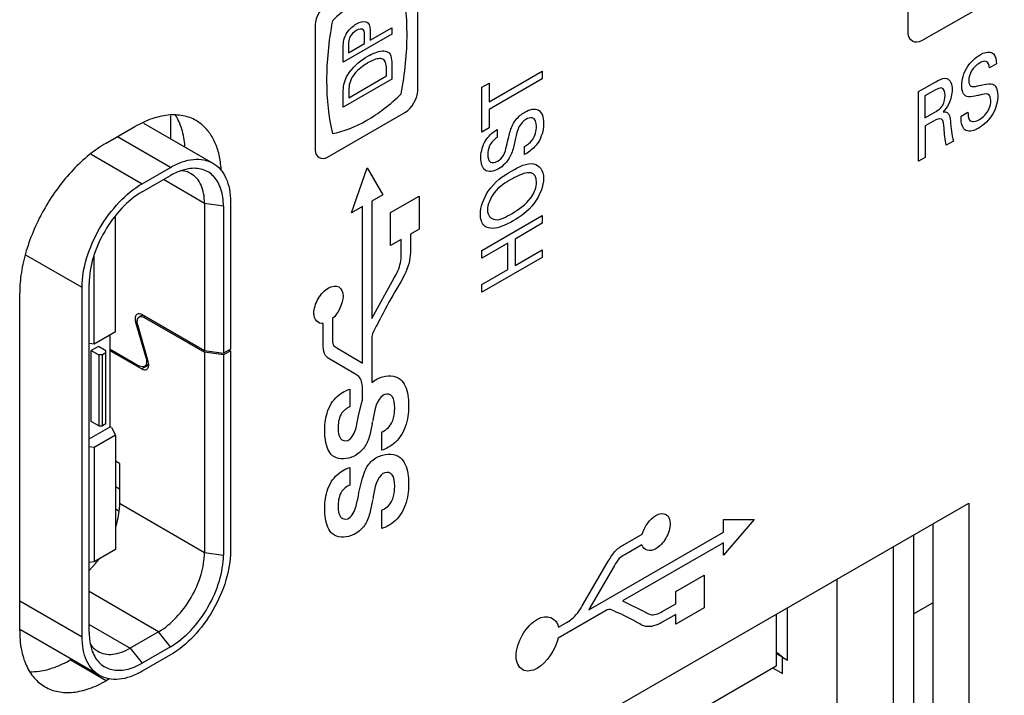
# Model space of a CAD drawing. Header units: inches. Extents: x 0 to 34, y 0 to 22.
# Tile 15 of 111: x 4.226 to 4.661, y 15.141 to 15.44. Entities that reach past the tile are written whole.
import ezdxf

# ---------------------------------------------------------------- set-up
doc = ezdxf.new("R2010")
doc.units = ezdxf.units.IN
doc.header["$LTSCALE"] = 1.87
doc.header["$MEASUREMENT"] = 0
doc.layers.get('0').update_dxf_attribs({"linetype": 'CONTINUOUS'})
doc.layers.add('02___PRT_ALL_AXES', color=7, linetype='CONTINUOUS')
doc.layers.add('ARTWORK', color=7, linetype='CONTINUOUS')

msp = doc.modelspace()

# ---------------------------------------------------------------- linework, layer by layer
at = {"color": 7, "linetype": 'CONTINUOUS', "true_color": 0x34a0ef}
for p, q in [((4.2928033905, 15.397513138), (4.2928033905, 15.3874198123)), ((4.2684791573, 15.2238817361), (4.2687923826, 15.2237008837)), ((4.2687923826, 15.2237008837), (4.269986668, 15.2229505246)), ((4.2687923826, 15.2164683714), (4.2684791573, 15.2166492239))]:
    msp.add_line(p, q, dxfattribs=at)
at = {"color": 7, "linetype": 'CONTINUOUS'}
for p, q in [((4.2808500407, 15.3943215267), (4.3115542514, 15.3765933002)), ((4.2928033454, 15.3747355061), (4.2693745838, 15.3882629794)), ((4.2577246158, 15.3805231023), (4.2802758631, 15.3675022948)), ((4.2802758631, 15.3675022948), (4.2928033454, 15.3747355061)), ((4.3007629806, 15.3741027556), (4.2971651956, 15.3731638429)), ((4.2802758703, 15.3638860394), (4.2928033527, 15.3711192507)), ((4.3078363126, 15.358825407), (4.2896737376, 15.3693122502)), ((4.3161879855, 15.3576198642), (4.3078363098, 15.3588254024)), ((4.3078363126, 15.358825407), (4.3078363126, 15.2937327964)), ((4.3161879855, 15.3576198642), (4.3161879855, 15.2925272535)), ((4.3193198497, 15.3594281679), (4.3193198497, 15.2943355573)), ((4.2674750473, 15.3520615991), (4.2684791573, 15.3526413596)), ((4.2684791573, 15.3526413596), (4.2683333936, 15.3530874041)), ((4.2684791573, 15.302110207), (4.2684791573, 15.3526413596)), ((4.2537593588, 15.3215743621), (4.2288574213, 15.3359524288)), ((4.2590835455, 15.2966852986), (4.2590835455, 15.3358736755)), ((4.2568912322, 15.1690890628), (4.2568912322, 15.3233826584)), ((4.2537593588, 15.1672807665), (4.2537593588, 15.3215743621)), ((4.2805723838, 15.3094746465), (4.2790287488, 15.308583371)), ((4.2803035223, 15.3096298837), (4.3078363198, 15.2937327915)), ((4.2818697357, 15.3087255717), (4.2812434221, 15.3083639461)), ((4.2781596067, 15.3067951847), (4.2773945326, 15.3063534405)), ((4.2773945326, 15.3063534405), (4.2820488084, 15.2901931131)), ((4.2829895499, 15.2889269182), (4.2783345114, 15.3050872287)), ((4.2812434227, 15.3083639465), (4.3078363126, 15.2930095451)), ((4.2590835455, 15.2966852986), (4.2684791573, 15.302110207)), ((4.2661824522, 15.260041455), (4.2661824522, 15.3007841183)), ((4.2568912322, 15.2970469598), (4.2590835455, 15.2966852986)), ((4.2609626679, 15.2956010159), (4.2578307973, 15.293792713)), ((4.2643033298, 15.2936721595), (4.2609626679, 15.2956010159)), ((4.2578307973, 15.293792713), (4.2611714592, 15.2918638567)), ((4.2578307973, 15.2624518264), (4.2578307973, 15.293792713)), ((4.2628417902, 15.2918638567), (4.2611714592, 15.2918638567)), ((4.2611714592, 15.2918638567), (4.2611714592, 15.2605229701)), ((4.2643033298, 15.2927077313), (4.2628417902, 15.2918638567)), ((4.2628417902, 15.2605229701), (4.2628417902, 15.2918638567)), ((4.2643033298, 15.2613668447), (4.2643033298, 15.2936721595)), ((4.2661824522, 15.2943980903), (4.2791398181, 15.2869166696)), ((4.2800806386, 15.2856502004), (4.2661824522, 15.293674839)), ((4.3078363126, 15.2930095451), (4.3078363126, 15.2045318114)), ((4.3078363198, 15.2937327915), (4.3161879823, 15.2925272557)), ((4.3161879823, 15.2918040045), (4.3078363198, 15.2930095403)), ((4.3193198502, 15.2936123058), (4.3161879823, 15.2918040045)), ((4.3161879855, 15.2918040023), (4.3161879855, 15.2033262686)), ((4.3193198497, 15.2943355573), (4.3161879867, 15.2925272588)), ((4.3186935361, 15.2939739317), (4.3193198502, 15.2936123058)), ((4.3193198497, 15.293612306), (4.3193198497, 15.2051345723)), ((4.2800806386, 15.2856502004), (4.2831870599, 15.2874438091)), ((4.2831901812, 15.287757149), (4.2813544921, 15.2866972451)), ((4.2820488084, 15.2901931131), (4.2825426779, 15.2904782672)), ((4.2832025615, 15.2877511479), (4.2829895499, 15.2889269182)), ((4.2611714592, 15.2605229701), (4.2578307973, 15.2624518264)), ((4.2643033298, 15.2613668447), (4.2628417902, 15.2605229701)), ((4.2568912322, 15.254676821), (4.2661824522, 15.260041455)), ((4.2611714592, 15.2605229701), (4.2628417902, 15.2605229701)), ((4.2668088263, 15.2596797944), (4.2661824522, 15.260041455)), ((4.2668088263, 15.2596797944), (4.2684791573, 15.2563042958)), ((4.2684791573, 15.2563042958), (4.2590835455, 15.2508793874)), ((4.2684791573, 15.2563042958), (4.2684791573, 15.2057731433)), ((4.2590835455, 15.2508793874), (4.2568912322, 15.2512410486)), ((4.2590835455, 15.2508793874), (4.2590835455, 15.2003482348)), ((4.2702538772, 15.2438305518), (4.2684791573, 15.2448552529)), ((4.2702538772, 15.2438305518), (4.2702538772, 15.2262314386)), ((4.2702538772, 15.2325024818), (4.2684791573, 15.2335271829)), ((4.2702538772, 15.2262314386), (4.3078363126, 15.2045318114)), ((4.6210283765, 15.212257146), (4.6210283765, 15.1323122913)), ((4.2684791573, 15.2057731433), (4.2590835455, 15.2003482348)), ((4.3078363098, 15.2045318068), (4.3161879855, 15.2033262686)), ((4.6121547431, 15.1223670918), (4.6121547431, 15.2071336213)), ((4.2590835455, 15.2003482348), (4.2568912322, 15.2000589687)), ((4.2597939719, 15.1997225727), (4.2569147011, 15.1965491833)), ((4.5870997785, 15.1926671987), (4.5870997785, 15.1106745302)), ((4.2875835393, 15.1694530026), (4.2568912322, 15.1871743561)), ((4.226206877, 15.1831892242), (4.2537593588, 15.1672807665)), ((4.5654081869, 15.1569507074), (4.5654081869, 15.1801427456)), ((4.6210283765, 15.1773731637), (4.6295229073, 15.1822777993)), ((4.5603744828, 15.177236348), (4.5603744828, 15.1541880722)), ((4.2615249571, 15.1501156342), (4.226498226, 15.1703396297)), ((4.2568912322, 15.1727079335), (4.2750560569, 15.1622197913)), ((4.2875835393, 15.1694530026), (4.2750560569, 15.1622197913)), ((4.2928033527, 15.1628228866), (4.2875835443, 15.1694530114)), ((4.2573013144, 15.1642913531), (4.2582867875, 15.160706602)), ((4.2750560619, 15.1622198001), (4.2802758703, 15.1555896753)), ((4.2928033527, 15.1628228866), (4.2802758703, 15.1555896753)), ((4.2928033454, 15.1592066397), (4.2802758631, 15.1519734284)), ((4.5603744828, 15.159857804), (4.5629427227, 15.1583749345)), ((4.5630887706, 15.151057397), (4.5630887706, 15.1582899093)), ((4.5630887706, 15.1582899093), (4.5654081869, 15.1569507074)), ((4.5603744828, 15.1541880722), (4.3641105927, 15.0408677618)), ((4.5590205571, 15.1534063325), (4.5630887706, 15.151057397))]:
    msp.add_line(p, q, dxfattribs=at)
msp.add_arc((4.2236189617, 15.2294823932), 0.0468431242, 320.5571537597, 323.4816906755, dxfattribs=at)
msp.add_ellipse((4.4401333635, 15.0839971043), major_axis=(0.1743591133, -0.0457023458), ratio=0.6872294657, start_param=7.2653218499, end_param=7.2858833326, dxfattribs=at)
for points, knots in [([(4.2928033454, 15.3747355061), (4.2944495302, 15.3756859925), (4.2977225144, 15.3772443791), (4.3027544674, 15.3784577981), (4.3074748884, 15.3783397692), (4.3103172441, 15.3773073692), (4.3115541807, 15.3765931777)], [0, 0, 0, 0, 0.2898151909, 0.5490537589, 0.7822340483, 1, 1, 1, 1]), ([(4.3161879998, 15.3576198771), (4.3161879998, 15.3589413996), (4.3160255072, 15.3614841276), (4.3150251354, 15.3660454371), (4.3129298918, 15.3700197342), (4.3097538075, 15.3726632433), (4.3070150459, 15.3739026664), (4.3039509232, 15.3744118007), (4.3018366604, 15.3742739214), (4.3007629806, 15.3741027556)], [0, 0, 0, 0, 0.1515199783, 0.2906736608, 0.5347965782, 0.6473284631, 0.7591618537, 0.8753420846, 1, 1, 1, 1]), ([(4.3115541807, 15.3765931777), (4.3127909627, 15.3758790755), (4.3151058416, 15.3739339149), (4.3175679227, 15.3699055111), (4.3190329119, 15.3649418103), (4.3193198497, 15.3613287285), (4.3193198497, 15.3594281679)], [0, 0, 0, 0, 0.2177712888, 0.4509538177, 0.7101903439, 1, 1, 1, 1]), ([(4.2971651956, 15.3731638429), (4.2968009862, 15.3730333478), (4.2953019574, 15.3724530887), (4.2938599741, 15.3717293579), (4.2928033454, 15.3711192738)], [0, 0, 0, 0, 0.2407491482, 1, 1, 1, 1]), ([(4.3019050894, 15.3719357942), (4.3012093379, 15.3723375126), (4.2996789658, 15.3729773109), (4.2980424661, 15.3732259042), (4.2972076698, 15.3732644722)], [0, 0, 0, 0, 0.4901502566, 1, 1, 1, 1]), ([(4.3078362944, 15.3588254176), (4.3078362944, 15.3602769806), (4.3076170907, 15.3630365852), (4.3064983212, 15.3668278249), (4.3046177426, 15.3699046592), (4.3028497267, 15.3713903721), (4.3019050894, 15.3719357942)], [0, 0, 0, 0, 0.2897993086, 0.5490484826, 0.7822275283, 1, 1, 1, 1]), ([(4.2537593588, 15.3215743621), (4.2537593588, 15.3259208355), (4.2553897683, 15.3350881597), (4.2610725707, 15.3479703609), (4.2693875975, 15.3593330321), (4.2765116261, 15.3653288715), (4.2802758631, 15.3675022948)], [0, 0, 0, 0, 0.2372130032, 0.4999938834, 0.7627780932, 1, 1, 1, 1]), ([(4.2802758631, 15.3638860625), (4.2769561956, 15.3619693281), (4.2706735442, 15.3566816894), (4.2633406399, 15.3466610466), (4.2583290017, 15.335300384), (4.2568912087, 15.3272157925), (4.2568912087, 15.323382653)], [0, 0, 0, 0, 0.2372233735, 0.5000061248, 0.7627855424, 1, 1, 1, 1]), ([(4.2780889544, 15.3098491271), (4.2778703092, 15.3097228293), (4.2774728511, 15.3093199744), (4.2771786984, 15.3084696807), (4.2771467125, 15.3074445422), (4.2772873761, 15.3067255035), (4.2773945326, 15.3063534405)], [0, 0, 0, 0, 0.1991948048, 0.4265374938, 0.694553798, 1, 1, 1, 1]), ([(4.2803035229, 15.3096298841), (4.2799371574, 15.3098414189), (4.2792051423, 15.3101456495), (4.2783876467, 15.3100216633), (4.2780889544, 15.3098491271)], [0, 0, 0, 0, 0.5508507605, 1, 1, 1, 1]), ([(4.2790288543, 15.3085831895), (4.2793275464, 15.3087557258), (4.2801450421, 15.3088797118), (4.2808770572, 15.3085754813), (4.2812434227, 15.3083639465)], [0, 0, 0, 0, 0.4491491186, 1, 1, 1, 1]), ([(4.2783345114, 15.3050872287), (4.2782273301, 15.3054593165), (4.2780866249, 15.3061784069), (4.2781185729, 15.3072036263), (4.2784127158, 15.3080539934), (4.2788101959, 15.3084568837), (4.2790288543, 15.3085831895)], [0, 0, 0, 0, 0.3054477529, 0.573465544, 0.80080789, 1, 1, 1, 1]), ([(4.2813543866, 15.2866974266), (4.2810556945, 15.2865248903), (4.2802381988, 15.2864009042), (4.2795061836, 15.2867051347), (4.2791398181, 15.2869166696)], [0, 0, 0, 0, 0.4491491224, 1, 1, 1, 1]), ([(4.2820488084, 15.2901931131), (4.2821559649, 15.2898210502), (4.2822966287, 15.2891020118), (4.2822646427, 15.2880768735), (4.2819704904, 15.2872265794), (4.2815730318, 15.2868237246), (4.2813543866, 15.2866974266)], [0, 0, 0, 0, 0.3054461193, 0.5734623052, 0.8008050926, 1, 1, 1, 1]), ([(4.2822952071, 15.2854309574), (4.2824563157, 15.2855240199), (4.2827566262, 15.285785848), (4.283179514, 15.2865593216), (4.2832346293, 15.2872712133), (4.2832025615, 15.2877511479)], [0, 0, 0, 0, 0.2141475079, 0.4463694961, 1, 1, 1, 1]), ([(4.2800806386, 15.2856502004), (4.280447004, 15.2854386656), (4.2811790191, 15.285134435), (4.2819965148, 15.2852584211), (4.2822952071, 15.2854309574)], [0, 0, 0, 0, 0.5508507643, 1, 1, 1, 1]), ([(4.2702538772, 15.2262314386), (4.2702538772, 15.2253984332), (4.2700890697, 15.2218511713), (4.2693311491, 15.2183448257), (4.268517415, 15.2157550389)], [0, 0, 0, 0, 0.2348065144, 1, 1, 1, 1]), ([(4.2875835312, 15.1694530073), (4.2904585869, 15.1711130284), (4.2958998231, 15.1756924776), (4.3022506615, 15.18437107), (4.3065910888, 15.1942102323), (4.3078362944, 15.2012120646), (4.3078362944, 15.204531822)], [0, 0, 0, 0, 0.2372223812, 0.5000061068, 0.7627865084, 1, 1, 1, 1]), ([(4.3193198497, 15.2051345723), (4.3193198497, 15.2007880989), (4.3176894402, 15.1916207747), (4.3120066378, 15.1787385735), (4.303691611, 15.1673759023), (4.2965675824, 15.161380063), (4.2928033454, 15.1592066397)], [0, 0, 0, 0, 0.2372130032, 0.4999938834, 0.7627780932, 1, 1, 1, 1]), ([(4.2928033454, 15.1628228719), (4.2961230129, 15.1647396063), (4.3024056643, 15.170027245), (4.3097385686, 15.1800478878), (4.3147502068, 15.1914085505), (4.3161879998, 15.1994931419), (4.3161879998, 15.2033262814)], [0, 0, 0, 0, 0.2372233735, 0.5000061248, 0.7627855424, 1, 1, 1, 1]), ([(4.2615250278, 15.1501157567), (4.2602882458, 15.1508298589), (4.2579733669, 15.1527750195), (4.2555112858, 15.1568034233), (4.2540462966, 15.1617671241), (4.2537593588, 15.1653802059), (4.2537593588, 15.1672807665)], [0, 0, 0, 0, 0.2177712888, 0.4509538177, 0.7101903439, 1, 1, 1, 1]), ([(4.2568912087, 15.1690890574), (4.2568912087, 15.1686724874), (4.2569236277, 15.1670666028), (4.2570888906, 15.1654619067), (4.2573013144, 15.1642913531)], [0, 0, 0, 0, 0.2593444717, 1, 1, 1, 1]), ([(4.2572355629, 15.1642043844), (4.2576863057, 15.1635007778), (4.2587197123, 15.1622079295), (4.2600388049, 15.1612025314), (4.2607344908, 15.1608008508)], [0, 0, 0, 0, 0.5098480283, 1, 1, 1, 1]), ([(4.2607344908, 15.1608008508), (4.2616792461, 15.1602553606), (4.263850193, 15.1594668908), (4.2674556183, 15.1593766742), (4.2712988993, 15.16030363), (4.2737987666, 15.1614938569), (4.2750560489, 15.162219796)], [0, 0, 0, 0, 0.217767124, 0.4509439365, 0.7101951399, 1, 1, 1, 1]), ([(4.2582867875, 15.160706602), (4.2586753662, 15.1596910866), (4.2596130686, 15.1577909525), (4.2615861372, 15.1553916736), (4.2640290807, 15.1536394), (4.2679068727, 15.152210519), (4.272396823, 15.1523833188), (4.2768476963, 15.1537979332), (4.2791312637, 15.1549287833), (4.2802758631, 15.1555896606)], [0, 0, 0, 0, 0.1246549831, 0.2408320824, 0.3526628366, 0.4651933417, 0.7093186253, 0.8484757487, 1, 1, 1, 1]), ([(4.2802758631, 15.1519734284), (4.2786296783, 15.1510229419), (4.2753566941, 15.1494645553), (4.2703247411, 15.1482511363), (4.2656043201, 15.1483691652), (4.2627619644, 15.1494015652), (4.2615250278, 15.1501157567)], [0, 0, 0, 0, 0.2898151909, 0.5490537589, 0.7822340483, 1, 1, 1, 1])]:
    msp.add_open_spline(points, degree=3, knots=knots, dxfattribs=at)
at = {"layer": '02___PRT_ALL_AXES', "color": 3, "linetype": 'CONTINUOUS'}
for p, q in [((4.2643906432, 15.3853853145), (4.2771185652, 15.3927342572)), ((4.226206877, 15.1698350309), (4.226206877, 15.3192490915)), ((4.3579939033, 15.0603843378), (4.6454328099, 15.22634796)), ((4.6454328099, 15.22634796), (4.6454328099, 15.0750968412)), ((4.2659174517, 15.1486740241), (4.2643906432, 15.147792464))]:
    msp.add_line(p, q, dxfattribs=at)
at = {"layer": '02___PRT_ALL_AXES', "color": 7, "linetype": 'CONTINUOUS'}
for p, q in [((4.6295229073, 15.2171617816), (4.6295229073, 15.0842830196)), ((4.2490596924, 15.1573129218), (4.2484807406, 15.1569786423)), ((4.2643906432, 15.147792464), (4.2484807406, 15.1569786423))]:
    msp.add_line(p, q, dxfattribs=at)
at = {"layer": '02___PRT_ALL_AXES', "color": 3, "linetype": 'CONTINUOUS'}
msp.add_arc((4.2719681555, 15.371006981), 0.0433251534, 3.601221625, 8.208365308, dxfattribs=at)
for points, knots in [([(4.3041198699, 15.3954094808), (4.3032344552, 15.3959207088), (4.301354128, 15.3968000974), (4.2983128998, 15.3976414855), (4.2950708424, 15.3980039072), (4.2904018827, 15.3978410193), (4.2841994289, 15.3963452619), (4.2794881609, 15.3941024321), (4.2771185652, 15.3927342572)], [0, 0, 0, 0, 0.108102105, 0.2182358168, 0.3322363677, 0.4516614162, 0.7106912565, 1, 1, 1, 1]), ([(4.3148494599, 15.3771926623), (4.3145551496, 15.3792132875), (4.3136957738, 15.3830476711), (4.311417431, 15.3882435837), (4.3082450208, 15.3924769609), (4.3055475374, 15.3945851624), (4.3041198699, 15.3954094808)], [0, 0, 0, 0, 0.280456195, 0.5365499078, 0.7735750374, 1, 1, 1, 1]), ([(4.2643906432, 15.3853853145), (4.2617774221, 15.3838764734), (4.256614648, 15.380255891), (4.2495094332, 15.373610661), (4.2429629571, 15.3657524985), (4.2372192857, 15.3569813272), (4.23249509, 15.3476216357), (4.2289630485, 15.3380233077), (4.2267608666, 15.3285476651), (4.226206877, 15.3222664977), (4.226206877, 15.3192490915)], [0, 0, 0, 0, 0.1141240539, 0.2373483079, 0.3669759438, 0.5000060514, 0.633035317, 0.7626604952, 0.8858808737, 1, 1, 1, 1]), ([(4.226206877, 15.1698350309), (4.226206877, 15.1670992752), (4.2266202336, 15.1618986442), (4.228425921, 15.1557803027), (4.2306190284, 15.1516560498), (4.2325536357, 15.1490299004), (4.2348025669, 15.1468170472), (4.2365040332, 15.1456284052), (4.2373893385, 15.1451172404)], [0, 0, 0, 0, 0.2893032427, 0.5483311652, 0.667756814, 0.7817589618, 0.8918950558, 1, 1, 1, 1]), ([(4.2373893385, 15.1451172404), (4.2382747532, 15.1446060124), (4.2401550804, 15.1437266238), (4.2431963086, 15.1428852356), (4.246438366, 15.142522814), (4.2511073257, 15.1426857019), (4.2573097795, 15.1441814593), (4.2620210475, 15.1464242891), (4.2643906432, 15.147792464)], [0, 0, 0, 0, 0.108102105, 0.2182358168, 0.3322363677, 0.4516614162, 0.7106912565, 1, 1, 1, 1])]:
    msp.add_open_spline(points, degree=3, knots=knots, dxfattribs=at)
at = {"layer": '02___PRT_ALL_AXES', "color": 7, "linetype": 'CONTINUOUS'}
for points, knots in [([(4.2992061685, 15.3841094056), (4.2989766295, 15.386650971), (4.2981276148, 15.3914469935), (4.2961925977, 15.3959472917), (4.2949899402, 15.3978885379)], [0, 0, 0, 0, 0.5277438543, 1, 1, 1, 1]), ([(4.2306785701, 15.1517848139), (4.2320853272, 15.1517410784), (4.2358047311, 15.1519678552), (4.2418910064, 15.1535908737), (4.2462770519, 15.1557062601), (4.2484807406, 15.1569786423)], [0, 0, 0, 0, 0.2251649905, 0.592902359, 1, 1, 1, 1])]:
    msp.add_open_spline(points, degree=3, knots=knots, dxfattribs=at)
at = {"layer": 'ARTWORK', "color": 40, "linetype": 'CONTINUOUS'}
for p, q in [((4.7150719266, 15.4828686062), (4.6245548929, 15.4306052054)), ((4.6187138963, 15.4339762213), (4.6187138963, 15.4710567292)), ((4.4021020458, 15.4085370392), (4.4021020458, 15.4641344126)), ((4.3567352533, 15.4379401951), (4.3567352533, 15.3823428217)), ((4.3810553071, 15.4309028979), (4.3906358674, 15.4364345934)), ((4.3906358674, 15.4364345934), (4.3906358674, 15.4336773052)), ((4.3906358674, 15.4336773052), (4.3690860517, 15.4212347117)), ((4.3785443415, 15.4294530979), (4.3785443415, 15.4327334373)), ((4.3810553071, 15.434133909), (4.3810553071, 15.4309028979)), ((4.3690860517, 15.4212347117), (4.3690860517, 15.4279034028)), ((4.3715027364, 15.4253873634), (4.3785443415, 15.4294530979)), ((4.3715027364, 15.4292494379), (4.3715027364, 15.4253873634)), ((4.3881904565, 15.4151305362), (4.3881904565, 15.417829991)), ((4.3906358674, 15.419383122), (4.3906358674, 15.4137766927)), ((4.6576533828, 15.4204309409), (4.6545929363, 15.4186638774)), ((4.3906358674, 15.4137766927), (4.3690860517, 15.4013340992)), ((4.3715601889, 15.4055284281), (4.3881904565, 15.4151305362)), ((4.4335322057, 15.4037322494), (4.4570140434, 15.4172903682)), ((4.4570140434, 15.4139190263), (4.4335322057, 15.4003609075)), ((4.4570140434, 15.4172903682), (4.4570140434, 15.4139190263)), ((4.3715601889, 15.4088342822), (4.3715601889, 15.4055284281)), ((4.4303958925, 15.4101439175), (4.4335322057, 15.4119547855)), ((4.4303958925, 15.3903275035), (4.4303958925, 15.4101439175)), ((4.4335322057, 15.4119547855), (4.4335322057, 15.4037322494)), ((4.6232202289, 15.408215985), (4.6308164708, 15.4126019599)), ((4.6307302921, 15.4089724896), (4.6260759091, 15.4062851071)), ((4.3690860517, 15.4013340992), (4.3690860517, 15.407106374)), ((4.6232202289, 15.3774767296), (4.6232202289, 15.408215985)), ((4.6260759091, 15.4062851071), (4.6260759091, 15.3966252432)), ((4.4335322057, 15.4003609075), (4.4335322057, 15.3921383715)), ((4.3621659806, 15.3791992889), (4.3966639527, 15.3991179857)), ((4.6260759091, 15.3966252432), (4.6307302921, 15.3993126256)), ((4.6419872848, 15.3972988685), (4.6450514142, 15.3990680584)), ((4.4335322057, 15.3921383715), (4.4303958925, 15.3903275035)), ((4.4370353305, 15.3914284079), (4.4370353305, 15.3878980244)), ((4.6298456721, 15.3951804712), (4.6261370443, 15.393039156)), ((4.6261370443, 15.393039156), (4.6261370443, 15.3791608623)), ((4.4492343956, 15.3803820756), (4.4492343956, 15.3839201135)), ((4.6386211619, 15.3863690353), (4.6354701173, 15.3845496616)), ((4.6261370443, 15.3791608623), (4.6232202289, 15.3774767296)), ((4.3728263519, 15.3546483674), (4.379688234, 15.3744575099)), ((4.379688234, 15.3744575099), (4.3865508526, 15.3625727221)), ((4.3865508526, 15.3625727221), (4.3817528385, 15.3598024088)), ((4.3900178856, 15.3547241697), (4.402669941, 15.362029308)), ((4.402669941, 15.362029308), (4.402669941, 15.3474366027)), ((4.3776309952, 15.3574225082), (4.3728263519, 15.3546483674)), ((4.3776309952, 15.2882292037), (4.3776309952, 15.3574225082)), ((4.3817528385, 15.3598024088), (4.3817528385, 15.3079922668)), ((4.3900178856, 15.3401314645), (4.3900178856, 15.3547241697)), ((4.4303958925, 15.3380266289), (4.4570140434, 15.3533956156)), ((4.4570140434, 15.3533956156), (4.4570140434, 15.349998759)), ((4.4570140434, 15.349998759), (4.4449976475, 15.3430606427)), ((4.402669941, 15.3474366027), (4.3988360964, 15.3452229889)), ((4.3988360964, 15.3452229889), (4.3988360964, 15.3382710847)), ((4.3947149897, 15.3428435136), (4.3900178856, 15.3401314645)), ((4.3947149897, 15.3358916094), (4.3947149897, 15.3428435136)), ((4.441825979, 15.341229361), (4.4303958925, 15.3346297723)), ((4.441825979, 15.3295682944), (4.441825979, 15.341229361)), ((4.4449976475, 15.3430606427), (4.4449976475, 15.331399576)), ((4.4303958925, 15.3346297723), (4.4303958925, 15.3380266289)), ((4.4570140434, 15.334932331), (4.4303958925, 15.3195633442)), ((4.4449976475, 15.331399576), (4.4570140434, 15.3383376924)), ((4.4570140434, 15.3383376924), (4.4570140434, 15.334932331)), ((4.4303958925, 15.3229687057), (4.441825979, 15.3295682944)), ((4.3817528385, 15.3079922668), (4.3915713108, 15.3258539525)), ((4.4303958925, 15.3195633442), (4.4303958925, 15.3229687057)), ((4.3603105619, 15.296667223), (4.3603105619, 15.3057113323)), ((4.3644390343, 15.3079207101), (4.3644390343, 15.2990509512)), ((4.3818029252, 15.2999985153), (4.3817528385, 15.2980347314)), ((4.3817528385, 15.2980347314), (4.3817528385, 15.2795714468)), ((4.366251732, 15.2948976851), (4.3771780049, 15.2884907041)), ((4.3742575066, 15.2834322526), (4.3632303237, 15.2898974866)), ((4.3771780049, 15.2884907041), (4.3776309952, 15.2882292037)), ((4.3720706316, 15.2767213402), (4.3720706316, 15.2688730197)), ((4.3776309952, 15.2723071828), (4.3776309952, 15.2771575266)), ((4.3758831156, 15.2649694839), (4.3774151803, 15.2715685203)), ((4.3752931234, 15.2619463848), (4.3758831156, 15.2649694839)), ((4.3861906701, 15.2496961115), (4.3861906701, 15.2577689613)), ((4.3720706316, 15.2421166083), (4.3720706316, 15.2342674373)), ((4.3774151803, 15.236954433), (4.378623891, 15.2404682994)), ((4.3758831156, 15.2303639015), (4.3774151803, 15.236954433)), ((4.3820909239, 15.2276443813), (4.3819185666, 15.2267564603)), ((4.3861906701, 15.2150947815), (4.3861906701, 15.2231676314)), ((4.5370077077, 15.2190111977), (4.5506173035, 15.2190123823)), ((4.5506173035, 15.2190123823), (4.5370077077, 15.2032975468)), ((4.5370077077, 15.2135127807), (4.5370077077, 15.2190111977)), ((4.4775930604, 15.179207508), (4.5370077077, 15.2135127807)), ((4.5370077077, 15.2087951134), (4.4925189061, 15.1831078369)), ((4.4934248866, 15.2081658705), (4.5011934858, 15.2126513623)), ((4.5370077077, 15.2032975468), (4.5370077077, 15.2087951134)), ((4.501042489, 15.2078465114), (4.4934248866, 15.2034482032)), ((4.4751476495, 15.181649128), (4.4861740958, 15.2006403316)), ((4.4889583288, 15.1987932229), (4.4780394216, 15.1799806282)), ((4.5160184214, 15.1872085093), (4.5285489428, 15.1944434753)), ((4.5285489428, 15.1944434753), (4.5285489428, 15.1799749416)), ((4.5160184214, 15.1818427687), (4.5160184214, 15.1872085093)), ((4.4925189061, 15.1831078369), (4.5029921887, 15.1779098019)), ((4.4780394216, 15.1799806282), (4.4775930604, 15.179207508)), ((4.4856349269, 15.1790837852), (4.483973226, 15.1781736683)), ((4.5100551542, 15.1783996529), (4.5160184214, 15.1818427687)), ((4.5285489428, 15.1799749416), (4.5160184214, 15.1727399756)), ((4.483973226, 15.1781736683), (4.4639908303, 15.1666360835)), ((4.5160184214, 15.1771089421), (4.5100551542, 15.1736658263)), ((4.5160184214, 15.1727399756), (4.5160184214, 15.1771089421)), ((4.4641639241, 15.171453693), (4.4680839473, 15.1737170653))]:
    msp.add_line(p, q, dxfattribs=at)
for centre, radius, start, end in [((4.481604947, 15.2415282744), 0.1084339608, 163.5099194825, 163.9165423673), ((3.9938158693, 15.3370818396), 0.395421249, 348.9594090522, 349.0905896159), ((4.9651759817, 15.1137875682), 0.6007130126, 168.8099921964, 169.1037744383)]:
    msp.add_arc(centre, radius, start, end, dxfattribs=at)
for points in [[(4.3973040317, 15.4336236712), (4.3973040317, 15.4419837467), (4.3964415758, 15.4499011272), (4.3947650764, 15.4570660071)], [(4.3795519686, 15.4512222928), (4.3743977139, 15.4482462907), (4.369172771, 15.4442214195), (4.364302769, 15.4394604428)], [(4.3621659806, 15.4473549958), (4.3596041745, 15.445875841), (4.3567352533, 15.4408982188), (4.3567352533, 15.4379401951)], [(4.364302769, 15.4394689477), (4.3626261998, 15.4303712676), (4.3617704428, 15.4214639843), (4.3617704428, 15.4131070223)], [(4.3749911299, 15.4382154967), (4.3764659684, 15.43906705), (4.378051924, 15.4394744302), (4.3791991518, 15.4390666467)], [(4.3708118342, 15.4343319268), (4.3719605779, 15.4360288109), (4.3735347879, 15.4373746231), (4.3749911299, 15.4382154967)], [(4.3690860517, 15.4279034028), (4.3690860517, 15.4298320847), (4.3694668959, 15.4324116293), (4.3708118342, 15.4343319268)], [(4.3947650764, 15.4072655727), (4.3964438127, 15.416361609), (4.3973040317, 15.4252689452), (4.3973040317, 15.4336236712)], [(4.6245548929, 15.4306052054), (4.6218015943, 15.4290154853), (4.6187138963, 15.4307970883), (4.6187138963, 15.4339762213)], [(4.3718909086, 15.4167493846), (4.3742106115, 15.4199143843), (4.3772337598, 15.4222845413), (4.3800410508, 15.4239054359)], [(4.3881904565, 15.417829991), (4.3881904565, 15.419625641), (4.388059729, 15.4216516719), (4.3869964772, 15.4223481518)], [(4.388873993, 15.4256996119), (4.3904560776, 15.4248527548), (4.3906358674, 15.4219200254), (4.3906358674, 15.419383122)], [(4.6563592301, 15.424915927), (4.6572843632, 15.4239842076), (4.6575720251, 15.4221953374), (4.6576533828, 15.4204309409)], [(4.3617704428, 15.4131070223), (4.3617704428, 15.4047497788), (4.3626261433, 15.3968303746), (4.364302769, 15.3896685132)], [(4.3734450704, 15.4152211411), (4.3721039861, 15.4133297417), (4.3715601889, 15.4107436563), (4.3715601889, 15.4088342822)], [(4.6357080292, 15.4139727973), (4.6372546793, 15.4134589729), (4.6380635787, 15.4113517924), (4.6380635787, 15.4090783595)], [(4.6380635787, 15.4090783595), (4.6380635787, 15.4071723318), (4.6375905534, 15.4048461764), (4.6365602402, 15.4027621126)], [(4.6444901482, 15.4060616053), (4.6430461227, 15.4066434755), (4.6422819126, 15.4086454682), (4.6422819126, 15.4108327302)], [(4.3795232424, 15.3955249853), (4.3846742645, 15.3984991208), (4.3898981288, 15.402507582), (4.3947650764, 15.4072655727)], [(4.3966639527, 15.3991179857), (4.3992274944, 15.4005981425), (4.4021020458, 15.4055770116), (4.4021020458, 15.4085370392)], [(4.6365602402, 15.4027621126), (4.6359268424, 15.4014804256), (4.6350163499, 15.4002506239), (4.6340566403, 15.3993145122)], [(4.364302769, 15.3896685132), (4.369164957, 15.3905383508), (4.3743796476, 15.3925551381), (4.3795232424, 15.3955249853)], [(4.4325002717, 15.3873147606), (4.4337718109, 15.3891164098), (4.4354653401, 15.3904278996), (4.4370353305, 15.3914284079)], [(4.6354701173, 15.3845496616), (4.6348609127, 15.3868420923), (4.6347373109, 15.3895357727), (4.6344993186, 15.3921206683)], [(4.6372975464, 15.3952723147), (4.6375618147, 15.3921766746), (4.6378606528, 15.389072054), (4.6386211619, 15.3863690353)], [(4.3567352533, 15.3823428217), (4.3567352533, 15.3793847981), (4.3596041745, 15.3777201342), (4.3621659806, 15.3791992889)], [(4.4428940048, 15.3796120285), (4.4416675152, 15.3772386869), (4.4395545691, 15.3751341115), (4.4376614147, 15.3740410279)], [(4.4545074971, 15.3682522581), (4.4545074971, 15.3702904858), (4.4535412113, 15.3719895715), (4.452076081, 15.3722804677)], [(4.452076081, 15.3614001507), (4.4535638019, 15.3633650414), (4.4545074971, 15.3662092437), (4.4545074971, 15.3682522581)], [(4.4436674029, 15.3543695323), (4.4465397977, 15.3560280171), (4.4496582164, 15.3582136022), (4.452076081, 15.3614001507)], [(4.3626049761, 15.3214136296), (4.3642472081, 15.3223618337), (4.3676675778, 15.3227490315), (4.3690425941, 15.3195935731), (4.3690425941, 15.3176973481)], [(4.3561673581, 15.3102633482), (4.3561673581, 15.3121595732), (4.3575423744, 15.3169028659), (4.3609627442, 15.3204654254), (4.3626049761, 15.3214136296)], [(4.3690425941, 15.3176973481), (4.3690425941, 15.3147359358), (4.3668972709, 15.3101846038), (4.3644390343, 15.3079207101)], [(4.3603105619, 15.3057113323), (4.358035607, 15.3053982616), (4.3561673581, 15.3074524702), (4.3561673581, 15.3102633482)], [(4.3864926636, 15.2821168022), (4.3898168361, 15.2830485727), (4.3930553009, 15.2824622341), (4.394988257, 15.2803031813)], [(4.3817528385, 15.2795714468), (4.3832780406, 15.280932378), (4.3849625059, 15.2816921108), (4.3864926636, 15.2821168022)], [(4.3907367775, 15.2734794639), (4.3900284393, 15.2744234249), (4.3887458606, 15.2747310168), (4.3874207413, 15.2743637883)], [(4.3918519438, 15.268404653), (4.3918519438, 15.2703586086), (4.3916124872, 15.2723131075), (4.3907367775, 15.2734794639)], [(4.3681793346, 15.2655792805), (4.3670707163, 15.2636178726), (4.3668417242, 15.2613480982), (4.3668417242, 15.2595084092)], [(4.3720706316, 15.2688730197), (4.3707611, 15.2683972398), (4.3691060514, 15.2672188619), (4.3681793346, 15.2655792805)], [(4.3861906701, 15.2577689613), (4.3876565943, 15.2584055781), (4.3894746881, 15.2597775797), (4.3904561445, 15.2616189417)], [(4.3668417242, 15.2595084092), (4.3668417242, 15.257697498), (4.3671256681, 15.2559303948), (4.367956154, 15.2548737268)], [(4.367956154, 15.2548737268), (4.3686398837, 15.2539849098), (4.3698435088, 15.253656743), (4.3711071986, 15.2540098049)], [(4.379508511, 15.2527566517), (4.3787321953, 15.2511771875), (4.3775227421, 15.2496711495), (4.3763007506, 15.2486617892)], [(4.3715314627, 15.2462235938), (4.3684429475, 15.2453617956), (4.3654282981, 15.245920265), (4.3636619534, 15.2479675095)], [(4.3763007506, 15.2486617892), (4.3747448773, 15.247372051), (4.373072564, 15.2466506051), (4.3715314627, 15.2462235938)], [(4.3864926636, 15.2475112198), (4.3898181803, 15.2484433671), (4.3930578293, 15.2478535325), (4.394988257, 15.2456890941)], [(4.378623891, 15.2404682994), (4.3793464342, 15.2421446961), (4.3805205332, 15.243852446), (4.3817815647, 15.2449824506)], [(4.3817815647, 15.2449824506), (4.3832973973, 15.2463356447), (4.3849719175, 15.2470898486), (4.3864926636, 15.2475112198)], [(4.3907367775, 15.2388738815), (4.3900287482, 15.2398182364), (4.3887460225, 15.2401262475), (4.3874207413, 15.2397582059)], [(4.3918519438, 15.233811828), (4.3918519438, 15.2357616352), (4.391611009, 15.2377104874), (4.3907367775, 15.2388738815)], [(4.3681793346, 15.2309745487), (4.3670751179, 15.2290103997), (4.3668417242, 15.226742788), (4.3668417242, 15.2249028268)], [(4.3720706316, 15.2342674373), (4.3707612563, 15.2337923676), (4.3691060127, 15.2326140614), (4.3681793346, 15.2309745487)], [(4.3861906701, 15.2231676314), (4.3876565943, 15.2238042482), (4.3894746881, 15.2251762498), (4.3904561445, 15.2270176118)], [(4.3668417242, 15.2249028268), (4.3668417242, 15.2230932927), (4.36712446, 15.2213258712), (4.367956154, 15.2202723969)], [(4.367956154, 15.2202723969), (4.3686375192, 15.2193787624), (4.3698437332, 15.2190548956), (4.3711071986, 15.2194008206)], [(4.379508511, 15.2181553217), (4.3787311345, 15.2165745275), (4.3775240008, 15.2150624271), (4.3763007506, 15.2140528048)], [(4.5011934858, 15.2126513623), (4.5020508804, 15.2157507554), (4.5047364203, 15.2194478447), (4.5071493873, 15.2208410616)], [(4.3715314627, 15.2116222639), (4.3684431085, 15.2107612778), (4.3654286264, 15.2113193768), (4.3636619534, 15.2133661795)], [(4.3763007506, 15.2140528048), (4.3747431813, 15.2127704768), (4.3730728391, 15.212050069), (4.3715314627, 15.2116222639)], [(4.5071493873, 15.2061071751), (4.504608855, 15.2046403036), (4.5017673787, 15.2054535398), (4.501042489, 15.2078465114)], [(4.4549059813, 15.1750622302), (4.4589315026, 15.1773865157), (4.4634641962, 15.175627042), (4.4641639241, 15.171453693)], [(4.4639908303, 15.1666360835), (4.4630065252, 15.1618113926), (4.4587213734, 15.1555538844), (4.4549059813, 15.1533509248)]]:
    msp.add_open_spline(points, degree=3, dxfattribs=at)
for points, knots in [([(4.374876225, 15.435216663), (4.3738041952, 15.4345976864), (4.3715706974, 15.4325242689), (4.3715027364, 15.4301132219), (4.3715027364, 15.4292494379)], [0, 0, 0, 0, 0.5889908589, 1, 1, 1, 1]), ([(4.3785443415, 15.4327334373), (4.3785443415, 15.4337470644), (4.3784605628, 15.4363416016), (4.3760272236, 15.4358812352), (4.374876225, 15.435216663)], [0, 0, 0, 0, 0.432685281, 1, 1, 1, 1]), ([(4.3791991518, 15.4390666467), (4.3794808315, 15.4389700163), (4.3808722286, 15.4382496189), (4.3810553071, 15.4358937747), (4.3810553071, 15.434133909)], [0, 0, 0, 0, 0.1911653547, 1, 1, 1, 1]), ([(4.3800410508, 15.4239054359), (4.3810978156, 15.4245155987), (4.3842024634, 15.4260359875), (4.3874030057, 15.4265487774), (4.388873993, 15.4256996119)], [0, 0, 0, 0, 0.3368652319, 1, 1, 1, 1]), ([(4.3869964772, 15.4223481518), (4.3865006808, 15.4226743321), (4.3844409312, 15.4231478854), (4.3818813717, 15.4220193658), (4.3801559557, 15.4210231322)], [0, 0, 0, 0, 0.2961701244, 1, 1, 1, 1]), ([(4.6422819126, 15.4108327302), (4.6422819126, 15.4133129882), (4.6440046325, 15.4194601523), (4.6484298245, 15.4233610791), (4.6503812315, 15.424487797)], [0, 0, 0, 0, 0.5239823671, 1, 1, 1, 1]), ([(4.6545929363, 15.4186638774), (4.6545396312, 15.4200185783), (4.6536048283, 15.4223590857), (4.6511388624, 15.4213540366), (4.6501153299, 15.4207630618)], [0, 0, 0, 0, 0.5399056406, 1, 1, 1, 1]), ([(4.6503812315, 15.424487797), (4.650812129, 15.4247365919), (4.6530016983, 15.4258644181), (4.6553067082, 15.4259609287), (4.6563592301, 15.424915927)], [0, 0, 0, 0, 0.1951916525, 1, 1, 1, 1]), ([(4.3801559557, 15.4210231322), (4.379799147, 15.4208171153), (4.3774990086, 15.4193974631), (4.3750326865, 15.4174606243), (4.3734450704, 15.4152211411)], [0, 0, 0, 0, 0.1541549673, 1, 1, 1, 1]), ([(4.6501153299, 15.4207630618), (4.6488990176, 15.4200607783), (4.6462873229, 15.4178418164), (4.645404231, 15.4143650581), (4.645404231, 15.4130590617)], [0, 0, 0, 0, 0.5181585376, 1, 1, 1, 1]), ([(4.3690860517, 15.407106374), (4.3690860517, 15.4092271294), (4.3692891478, 15.412661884), (4.3712699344, 15.4159016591), (4.3718909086, 15.4167493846)], [0, 0, 0, 0, 0.7095797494, 1, 1, 1, 1]), ([(4.6308164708, 15.4126019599), (4.631151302, 15.4127952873), (4.6328321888, 15.4137517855), (4.6346492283, 15.4143470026), (4.6357080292, 15.4139727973)], [0, 0, 0, 0, 0.1975611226, 1, 1, 1, 1]), ([(4.645404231, 15.4130590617), (4.645404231, 15.4120066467), (4.6461004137, 15.409908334), (4.6482124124, 15.410479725), (4.6492343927, 15.4107195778)], [0, 0, 0, 0, 0.4609116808, 1, 1, 1, 1]), ([(4.6349707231, 15.4064369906), (4.6349707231, 15.4080278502), (4.634093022, 15.4106761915), (4.6316027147, 15.4094762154), (4.6307302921, 15.4089724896)], [0, 0, 0, 0, 0.6122896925, 1, 1, 1, 1]), ([(4.6492343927, 15.4107195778), (4.6502461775, 15.4109287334), (4.6525817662, 15.411420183), (4.6550094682, 15.4118618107), (4.6560925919, 15.4114399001)], [0, 0, 0, 0, 0.4292841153, 1, 1, 1, 1]), ([(4.6560925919, 15.4114399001), (4.6565535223, 15.4112698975), (4.6578471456, 15.4102607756), (4.6582146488, 15.4081007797), (4.6582146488, 15.4065356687)], [0, 0, 0, 0, 0.3053846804, 1, 1, 1, 1]), ([(4.6335285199, 15.4016095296), (4.633672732, 15.4018125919), (4.63462209, 15.4033502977), (4.6349707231, 15.4051760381), (4.6349707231, 15.4064369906)], [0, 0, 0, 0, 0.1399177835, 1, 1, 1, 1]), ([(4.6502626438, 15.4066704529), (4.6495572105, 15.4065146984), (4.6475884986, 15.4060917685), (4.6455173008, 15.405652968), (4.6444901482, 15.4060616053)], [0, 0, 0, 0, 0.3544793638, 1, 1, 1, 1]), ([(4.6582146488, 15.4065356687), (4.6582146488, 15.4041123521), (4.6568111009, 15.397850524), (4.6520465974, 15.3933977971), (4.6498207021, 15.3921125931)], [0, 0, 0, 0, 0.4852964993, 1, 1, 1, 1]), ([(4.6551505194, 15.4043012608), (4.6551505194, 15.4055719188), (4.6540462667, 15.407906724), (4.6514893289, 15.4069402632), (4.6502626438, 15.4066704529)], [0, 0, 0, 0, 0.4614904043, 1, 1, 1, 1]), ([(4.4493463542, 15.3991838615), (4.4514449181, 15.400395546), (4.456167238, 15.401503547), (4.4576401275, 15.3968510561), (4.4576401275, 15.3942803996)], [0, 0, 0, 0, 0.4852294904, 1, 1, 1, 1]), ([(4.6307302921, 15.3993126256), (4.6308842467, 15.399401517), (4.6318320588, 15.3999757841), (4.6328839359, 15.400685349), (4.6335285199, 15.4016095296)], [0, 0, 0, 0, 0.1609606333, 1, 1, 1, 1]), ([(4.6501764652, 15.3959393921), (4.6516928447, 15.3968149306), (4.6545527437, 15.3997011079), (4.6551505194, 15.4031490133), (4.6551505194, 15.4043012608)], [0, 0, 0, 0, 0.6031051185, 1, 1, 1, 1]), ([(4.4440378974, 15.3936694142), (4.4444166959, 15.3944194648), (4.4459389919, 15.3967881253), (4.4479914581, 15.3984015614), (4.4493463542, 15.3991838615)], [0, 0, 0, 0, 0.3055081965, 1, 1, 1, 1]), ([(4.4497529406, 15.3958805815), (4.4486524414, 15.395245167), (4.4460789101, 15.3924854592), (4.4456345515, 15.3892783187), (4.4452532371, 15.3876429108)], [0, 0, 0, 0, 0.4615957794, 1, 1, 1, 1]), ([(4.4545074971, 15.3928866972), (4.4545074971, 15.3946371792), (4.4534363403, 15.3973196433), (4.4507502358, 15.3964564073), (4.4497529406, 15.3958805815)], [0, 0, 0, 0, 0.6031938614, 1, 1, 1, 1]), ([(4.6344993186, 15.3921206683), (4.6343753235, 15.3936191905), (4.6342102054, 15.3971737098), (4.6310723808, 15.3958887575), (4.6298456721, 15.3951804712)], [0, 0, 0, 0, 0.5267608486, 1, 1, 1, 1]), ([(4.6340566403, 15.3993145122), (4.6353817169, 15.3995816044), (4.6370769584, 15.3983956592), (4.6372344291, 15.3960540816), (4.6372975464, 15.3952723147)], [0, 0, 0, 0, 0.6620203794, 1, 1, 1, 1]), ([(4.6432247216, 15.3917928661), (4.6424479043, 15.3928005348), (4.6420041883, 15.394749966), (4.6419872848, 15.3968705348), (4.6419872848, 15.3972988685)], [0, 0, 0, 0, 0.799713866, 1, 1, 1, 1]), ([(4.6450514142, 15.3990680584), (4.6450867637, 15.3977755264), (4.6453137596, 15.3944005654), (4.6485810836, 15.3950182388), (4.6501764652, 15.3959393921)], [0, 0, 0, 0, 0.4162545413, 1, 1, 1, 1]), ([(4.4412359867, 15.384127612), (4.4415601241, 15.3854832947), (4.4423013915, 15.3886097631), (4.4431321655, 15.3918932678), (4.4440378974, 15.3936694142)], [0, 0, 0, 0, 0.4291357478, 1, 1, 1, 1]), ([(4.4492343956, 15.3839201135), (4.4503712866, 15.3846174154), (4.4534081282, 15.3866350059), (4.4545074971, 15.3910433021), (4.4545074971, 15.3928866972)], [0, 0, 0, 0, 0.4160479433, 1, 1, 1, 1]), ([(4.4576401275, 15.3942803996), (4.4576401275, 15.3937105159), (4.4575176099, 15.3908321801), (4.4562869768, 15.3870829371), (4.4546187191, 15.3849197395)], [0, 0, 0, 0, 0.2007095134, 1, 1, 1, 1]), ([(4.6498207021, 15.3921125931), (4.6493272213, 15.3918276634), (4.6468955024, 15.3905650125), (4.6442656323, 15.390468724), (4.6432247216, 15.3917928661)], [0, 0, 0, 0, 0.2006822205, 1, 1, 1, 1]), ([(4.4298817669, 15.3789011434), (4.4298817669, 15.3793982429), (4.4300003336, 15.381994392), (4.4310677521, 15.3852739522), (4.4325002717, 15.3873147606)], [0, 0, 0, 0, 0.195041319, 1, 1, 1, 1]), ([(4.4370353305, 15.3878980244), (4.435834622, 15.3871416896), (4.4333394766, 15.3846201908), (4.4329783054, 15.3815630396), (4.4329783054, 15.3803811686)], [0, 0, 0, 0, 0.5400776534, 1, 1, 1, 1]), ([(4.4452532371, 15.3876429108), (4.4450360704, 15.3867025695), (4.4444195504, 15.3840722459), (4.4437661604, 15.3812983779), (4.4428940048, 15.3796120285)], [0, 0, 0, 0, 0.3543769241, 1, 1, 1, 1]), ([(4.4372909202, 15.3774314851), (4.4382024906, 15.3779578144), (4.4403667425, 15.380011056), (4.440931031, 15.3827727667), (4.4412359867, 15.384127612)], [0, 0, 0, 0, 0.4610828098, 1, 1, 1, 1]), ([(4.4546187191, 15.3849197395), (4.4533576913, 15.3832958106), (4.4514489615, 15.3816820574), (4.4496049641, 15.3805960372), (4.4492343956, 15.3803820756)], [0, 0, 0, 0, 0.7998167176, 1, 1, 1, 1]), ([(4.4376614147, 15.3740410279), (4.4355124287, 15.3728002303), (4.4310480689, 15.3722098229), (4.4298817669, 15.3766477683), (4.4298817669, 15.3789011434)], [0, 0, 0, 0, 0.524075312, 1, 1, 1, 1]), ([(4.4329783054, 15.3803811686), (4.4329783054, 15.378976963), (4.4335914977, 15.3763157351), (4.4361604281, 15.3767787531), (4.4372909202, 15.3774314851)], [0, 0, 0, 0, 0.5182443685, 1, 1, 1, 1]), ([(4.4434479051, 15.3731126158), (4.446771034, 15.3750313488), (4.4536011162, 15.3785745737), (4.4576401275, 15.3733925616), (4.4576401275, 15.3699529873)], [0, 0, 0, 0, 0.5273147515, 1, 1, 1, 1]), ([(4.4296983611, 15.3540944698), (4.4296983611, 15.3571060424), (4.4330563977, 15.3664473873), (4.4399200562, 15.37107568), (4.4434479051, 15.3731126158)], [0, 0, 0, 0, 0.4250601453, 1, 1, 1, 1]), ([(4.452076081, 15.3722804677), (4.4500780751, 15.3726394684), (4.4469426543, 15.3714117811), (4.4439927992, 15.3698228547), (4.4434118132, 15.3694874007)], [0, 0, 0, 0, 0.8043925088, 1, 1, 1, 1]), ([(4.4576401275, 15.3699529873), (4.4576401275, 15.366650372), (4.4538948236, 15.3570780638), (4.4471692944, 15.3528194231), (4.4438905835, 15.3509263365)], [0, 0, 0, 0, 0.4659168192, 1, 1, 1, 1]), ([(4.4434118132, 15.3694874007), (4.4408438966, 15.3680047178), (4.435909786, 15.3652490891), (4.4327948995, 15.3581830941), (4.4327948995, 15.3559155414)], [0, 0, 0, 0, 0.5666516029, 1, 1, 1, 1]), ([(4.4332736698, 15.3479609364), (4.4325948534, 15.3481487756), (4.4305883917, 15.3491609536), (4.4296983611, 15.3519321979), (4.4296983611, 15.3540944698)], [0, 0, 0, 0, 0.3107647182, 1, 1, 1, 1]), ([(4.4327948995, 15.3559155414), (4.4327948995, 15.3534584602), (4.4361308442, 15.3500034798), (4.4411324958, 15.3529059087), (4.4436674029, 15.3543695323)], [0, 0, 0, 0, 0.456363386, 1, 1, 1, 1]), ([(4.4438905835, 15.3509263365), (4.443058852, 15.3504461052), (4.4394062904, 15.348496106), (4.4355604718, 15.3473226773), (4.4332736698, 15.3479609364)], [0, 0, 0, 0, 0.2260766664, 1, 1, 1, 1]), ([(4.3915713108, 15.3258539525), (4.3921643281, 15.3268810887), (4.3940774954, 15.3301594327), (4.3947149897, 15.3337957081), (4.3947149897, 15.3358916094)], [0, 0, 0, 0, 0.3160179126, 1, 1, 1, 1]), ([(4.3988360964, 15.3382710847), (4.3988360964, 15.3352599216), (4.397885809, 15.3301621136), (4.395286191, 15.3255362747), (4.3944991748, 15.3241731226)], [0, 0, 0, 0, 0.700871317, 1, 1, 1, 1]), ([(4.3944991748, 15.3241731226), (4.3921861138, 15.3201667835), (4.3883269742, 15.3135898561), (4.3844019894, 15.3057244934), (4.3819005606, 15.3013994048), (4.3818029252, 15.2999985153)], [0, 0, 0, 0, 0.5059036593, 0.8192835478, 1, 1, 1, 1]), ([(4.3632303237, 15.2898974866), (4.3622785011, 15.2905280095), (4.3603177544, 15.2918366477), (4.3603105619, 15.295145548), (4.3603105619, 15.296667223)], [0, 0, 0, 0, 0.5145058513, 1, 1, 1, 1]), ([(4.3644390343, 15.2990509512), (4.3644390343, 15.2981071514), (4.3642870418, 15.295915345), (4.3656588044, 15.2952905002), (4.366251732, 15.2948976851)], [0, 0, 0, 0, 0.4844016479, 1, 1, 1, 1]), ([(4.3776309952, 15.2771575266), (4.3776309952, 15.279251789), (4.3768008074, 15.2820187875), (4.3748709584, 15.2830783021), (4.3742575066, 15.2834322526)], [0, 0, 0, 0, 0.6764708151, 1, 1, 1, 1]), ([(4.394988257, 15.2803031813), (4.3965602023, 15.2785652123), (4.397811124, 15.2748628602), (4.3980089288, 15.2705627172), (4.3980089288, 15.2693435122)], [0, 0, 0, 0, 0.7246335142, 1, 1, 1, 1]), ([(4.363842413, 15.2702933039), (4.36532384, 15.2727008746), (4.3684644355, 15.2753946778), (4.3712474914, 15.2764585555), (4.3720706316, 15.2767213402)], [0, 0, 0, 0, 0.703414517, 1, 1, 1, 1]), ([(4.3874207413, 15.2743637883), (4.3869254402, 15.2742251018), (4.3833739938, 15.2714040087), (4.3828028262, 15.2660050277), (4.382133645, 15.2624949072)], [0, 0, 0, 0, 0.1550678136, 1, 1, 1, 1]), ([(4.3609285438, 15.2585938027), (4.3609285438, 15.2596748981), (4.3610743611, 15.2632931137), (4.3622466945, 15.2676929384), (4.363842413, 15.2702933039)], [0, 0, 0, 0, 0.3024991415, 1, 1, 1, 1]), ([(4.3904561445, 15.2616189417), (4.3912878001, 15.2631698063), (4.3917766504, 15.2656554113), (4.3918519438, 15.2677575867), (4.3918519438, 15.268404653)], [0, 0, 0, 0, 0.689699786, 1, 1, 1, 1]), ([(4.3980089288, 15.2693435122), (4.3980089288, 15.2681762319), (4.3978532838, 15.2642726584), (4.3966347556, 15.2595452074), (4.3949374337, 15.2567229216)], [0, 0, 0, 0, 0.3026345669, 1, 1, 1, 1]), ([(4.3711071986, 15.2540098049), (4.3724539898, 15.2543852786), (4.3746371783, 15.2582820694), (4.3750898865, 15.2608996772), (4.3752931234, 15.2619463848)], [0, 0, 0, 0, 0.6262712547, 1, 1, 1, 1]), ([(4.3819185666, 15.2613569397), (4.3817515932, 15.2604512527), (4.3811748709, 15.2576398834), (4.3804414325, 15.2546758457), (4.379508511, 15.2527566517)], [0, 0, 0, 0, 0.3220776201, 1, 1, 1, 1]), ([(4.3636619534, 15.2479675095), (4.3622025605, 15.249662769), (4.3611044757, 15.2532894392), (4.3609285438, 15.257406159), (4.3609285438, 15.2585938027)], [0, 0, 0, 0, 0.7195007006, 1, 1, 1, 1]), ([(4.3949374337, 15.2567229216), (4.3933839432, 15.2541327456), (4.3900484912, 15.2511791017), (4.3870703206, 15.2499916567), (4.3861906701, 15.2496961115)], [0, 0, 0, 0, 0.7038929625, 1, 1, 1, 1]), ([(4.394988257, 15.2456890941), (4.3965590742, 15.2439530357), (4.3978112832, 15.240256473), (4.3980089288, 15.2359601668), (4.3980089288, 15.2347421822)], [0, 0, 0, 0, 0.72465605, 1, 1, 1, 1]), ([(4.363842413, 15.2356792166), (4.3653240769, 15.2380878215), (4.3684631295, 15.240787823), (4.3712475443, 15.2418538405), (4.3720706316, 15.2421166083)], [0, 0, 0, 0, 0.7035006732, 1, 1, 1, 1]), ([(4.3874207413, 15.2397582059), (4.386925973, 15.2396216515), (4.3833743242, 15.2368080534), (4.3828035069, 15.2314096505), (4.382133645, 15.2279020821)], [0, 0, 0, 0, 0.1551460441, 1, 1, 1, 1]), ([(4.3609285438, 15.2239890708), (4.3609285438, 15.2250689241), (4.3610750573, 15.2286839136), (4.3622444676, 15.2330829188), (4.363842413, 15.2356792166)], [0, 0, 0, 0, 0.3024004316, 1, 1, 1, 1]), ([(4.3980089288, 15.2347421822), (4.3980089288, 15.2335762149), (4.3978522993, 15.2296694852), (4.3966339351, 15.224941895), (4.3949374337, 15.2221139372)], [0, 0, 0, 0, 0.3021209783, 1, 1, 1, 1]), ([(4.3904561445, 15.2270176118), (4.3912884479, 15.2285696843), (4.3917768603, 15.2310584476), (4.3918519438, 15.2331631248), (4.3918519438, 15.233811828)], [0, 0, 0, 0, 0.6893256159, 1, 1, 1, 1]), ([(4.3711071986, 15.2194008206), (4.3724561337, 15.2197824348), (4.3746347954, 15.2236756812), (4.3750898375, 15.2262949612), (4.3752931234, 15.2273408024)], [0, 0, 0, 0, 0.6266512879, 1, 1, 1, 1]), ([(4.3819185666, 15.2267564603), (4.3817516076, 15.2258506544), (4.3811749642, 15.2230389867), (4.3804411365, 15.2200747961), (4.379508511, 15.2181553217)], [0, 0, 0, 0, 0.3220909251, 1, 1, 1, 1]), ([(4.3636619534, 15.2133661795), (4.3622032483, 15.215061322), (4.3611042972, 15.2186858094), (4.3609285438, 15.2228016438), (4.3609285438, 15.2239890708)], [0, 0, 0, 0, 0.7194800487, 1, 1, 1, 1]), ([(4.3949374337, 15.2221139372), (4.3933816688, 15.219526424), (4.3900479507, 15.2165782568), (4.3870703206, 15.2153903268), (4.3861906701, 15.2150947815)], [0, 0, 0, 0, 0.7038240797, 1, 1, 1, 1]), ([(4.5071493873, 15.2208410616), (4.5087793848, 15.2217822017), (4.5121698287, 15.2221701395), (4.5135369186, 15.2190471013), (4.5135369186, 15.2171707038)], [0, 0, 0, 0, 0.5007583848, 1, 1, 1, 1]), ([(4.5135369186, 15.2171707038), (4.5135369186, 15.215289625), (4.5121753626, 15.2105827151), (4.5087795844, 15.2070484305), (4.5071493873, 15.2061071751)], [0, 0, 0, 0, 0.4998339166, 1, 1, 1, 1]), ([(4.4861740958, 15.2006403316), (4.487184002, 15.2023147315), (4.4892762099, 15.2057710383), (4.4921194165, 15.2074121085), (4.4934248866, 15.2081658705)], [0, 0, 0, 0, 0.5144495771, 1, 1, 1, 1]), ([(4.4934248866, 15.2034482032), (4.4926144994, 15.2029802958), (4.4908073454, 15.2021107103), (4.4895900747, 15.1998371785), (4.4889583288, 15.1987932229)], [0, 0, 0, 0, 0.4842235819, 1, 1, 1, 1]), ([(4.4680839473, 15.1737170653), (4.4698832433, 15.1747559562), (4.4726720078, 15.1773102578), (4.4745401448, 15.1805970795), (4.4751476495, 15.181649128)], [0, 0, 0, 0, 0.6768528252, 1, 1, 1, 1]), ([(4.5000930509, 15.1728968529), (4.4977959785, 15.1742108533), (4.4940673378, 15.1764771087), (4.4892593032, 15.1781961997), (4.4867893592, 15.1796328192), (4.4856349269, 15.1790837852)], [0, 0, 0, 0, 0.5057084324, 0.8191800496, 1, 1, 1, 1]), ([(4.5029921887, 15.1779098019), (4.5035789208, 15.1775709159), (4.5054456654, 15.1764580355), (4.5082540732, 15.1773597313), (4.5100551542, 15.1783996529)], [0, 0, 0, 0, 0.3154270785, 1, 1, 1, 1]), ([(4.4455117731, 15.1587909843), (4.4455117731, 15.1615590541), (4.4475157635, 15.1684827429), (4.452509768, 15.1736786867), (4.4549059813, 15.1750622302)], [0, 0, 0, 0, 0.5001129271, 1, 1, 1, 1]), ([(4.5100551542, 15.1736658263), (4.5074667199, 15.1721712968), (4.5035583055, 15.1710154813), (4.5008741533, 15.1724459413), (4.5000930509, 15.1728968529)], [0, 0, 0, 0, 0.7008876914, 1, 1, 1, 1]), ([(4.4549059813, 15.1533509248), (4.452508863, 15.1519668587), (4.4475141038, 15.1514070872), (4.4455117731, 15.1560201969), (4.4455117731, 15.1587909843)], [0, 0, 0, 0, 0.4997361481, 1, 1, 1, 1])]:
    msp.add_open_spline(points, degree=3, knots=knots, dxfattribs=at)

doc.saveas('drawing.dxf')
